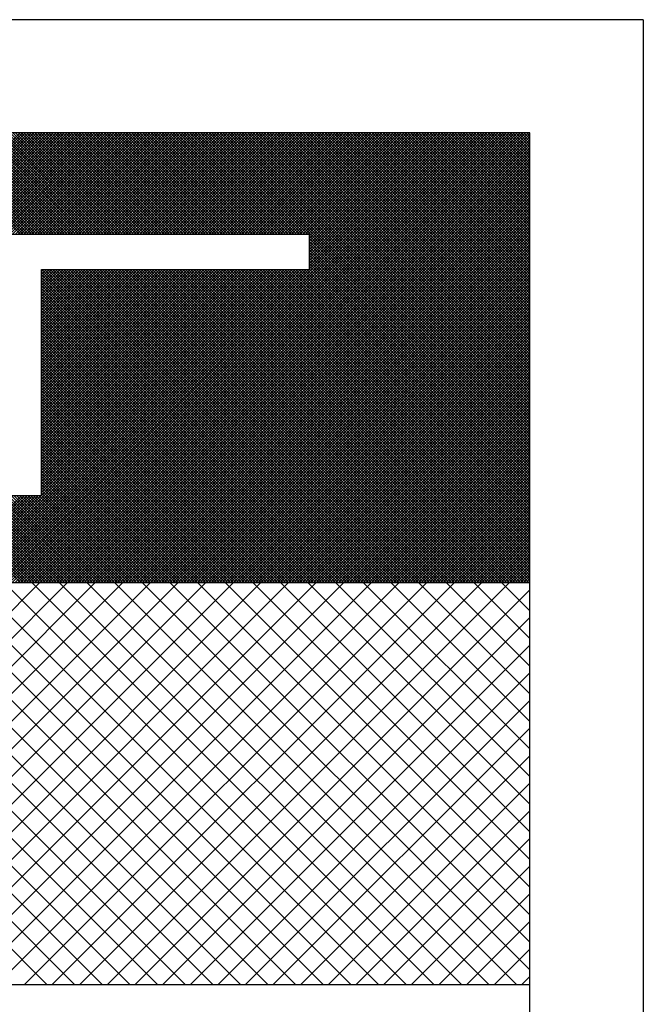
# Model space of a CAD drawing. Extents: x 0 to 210, y 0 to 297.
# Tile 34 of 68: x 150.444 to 151.393, y 188.997 to 190.495. Entities that reach past the tile are written whole.
import ezdxf

# ---------------------------------------------------------------- set-up
doc = ezdxf.new("R2010")
doc.units = 0
doc.layers.get('0').update_dxf_attribs({"linetype": 'CONTINUOUS'})
doc.layers.add('ET$1A---_TEKST', color=7, linetype='CONTINUOUS')

# ---------------------------------------------------------------- blocks, each defined once
blk = doc.blocks.new('*X0')
at = {"color": 0}
for p, q in [((606.654, 2309.311), (613.189, 2315.845)), ((613.314, 2309.311), (606.779, 2315.845)), ((607.103, 2309.311), (613.638, 2315.845)), ((613.763, 2309.311), (607.228, 2315.845)), ((607.552, 2309.311), (614.087, 2315.845)), ((614.212, 2309.311), (607.677, 2315.845)), ((608.001, 2309.311), (614.536, 2315.845)), ((614.661, 2309.311), (608.126, 2315.845)), ((608.45, 2309.311), (614.985, 2315.845)), ((615.11, 2309.311), (608.575, 2315.845)), ((608.899, 2309.311), (615.434, 2315.845)), ((615.559, 2309.311), (609.024, 2315.845)), ((609.348, 2309.311), (615.883, 2315.845)), ((616.008, 2309.311), (609.473, 2315.845)), ((609.797, 2309.311), (616.332, 2315.845)), ((616.457, 2309.311), (609.922, 2315.845)), ((610.246, 2309.311), (616.781, 2315.845)), ((616.906, 2309.311), (610.371, 2315.845)), ((610.695, 2309.311), (617.23, 2315.845)), ((617.355, 2309.311), (610.82, 2315.845)), ((611.144, 2309.311), (617.679, 2315.845)), ((617.804, 2309.311), (611.269, 2315.845)), ((611.593, 2309.311), (618.128, 2315.845)), ((618.253, 2309.311), (611.718, 2315.845)), ((612.042, 2309.311), (618.577, 2315.845)), ((618.702, 2309.311), (612.167, 2315.845)), ((612.491, 2309.311), (619.026, 2315.845)), ((619.151, 2309.311), (612.616, 2315.845)), ((612.94, 2309.311), (619.475, 2315.845)), ((619.6, 2309.311), (613.065, 2315.845)), ((613.389, 2309.311), (619.924, 2315.845)), ((620.049, 2309.311), (613.514, 2315.845)), ((613.838, 2309.311), (620.373, 2315.845)), ((620.498, 2309.311), (613.963, 2315.845)), ((614.287, 2309.311), (620.822, 2315.845)), ((620.947, 2309.311), (614.412, 2315.845)), ((621.155, 2309.552), (614.861, 2315.845)), ((621.155, 2310.001), (615.31, 2315.845)), ((621.155, 2310.45), (615.759, 2315.845)), ((621.155, 2310.899), (616.208, 2315.845)), ((621.155, 2311.348), (616.658, 2315.845)), ((621.155, 2311.797), (617.107, 2315.845)), ((621.155, 2312.246), (617.556, 2315.845)), ((621.155, 2312.695), (618.005, 2315.845)), ((621.155, 2313.144), (618.454, 2315.845)), ((621.155, 2313.593), (618.903, 2315.845)), ((621.155, 2314.042), (619.352, 2315.845)), ((621.155, 2314.491), (619.801, 2315.845)), ((621.155, 2314.94), (620.25, 2315.845)), ((621.155, 2315.389), (620.699, 2315.845)), ((621.155, 2315.838), (621.148, 2315.845)), ((614.736, 2309.311), (621.155, 2315.729)), ((615.185, 2309.311), (621.155, 2315.28)), ((615.634, 2309.311), (621.155, 2314.831)), ((616.083, 2309.311), (621.155, 2314.382)), ((616.532, 2309.311), (621.155, 2313.933)), ((616.981, 2309.311), (621.155, 2313.484)), ((617.43, 2309.311), (621.155, 2313.035)), ((617.879, 2309.311), (621.155, 2312.586)), ((618.329, 2309.311), (621.155, 2312.137)), ((618.778, 2309.311), (621.155, 2311.688)), ((619.227, 2309.311), (621.155, 2311.239)), ((619.676, 2309.311), (621.155, 2310.79)), ((620.125, 2309.311), (621.155, 2310.341)), ((620.574, 2309.311), (621.155, 2309.892)), ((621.023, 2309.311), (621.155, 2309.443))]:
    blk.add_line(p, q, dxfattribs=at)

msp = doc.modelspace()

# ---------------------------------------------------------------- linework, layer by layer
for p, q in [((151.393, 190.4949), (147.4387, 190.4949)), ((150.885, 190.168), (150.0163, 190.168)), ((150.885, 190.1149), (150.885, 190.168)), ((150.4774, 189.7702), (150.4774, 190.1149)), ((150.4774, 190.1149), (150.885, 190.1149)), ((150.4774, 189.7702), (150.424, 189.7702)), ((151.2202, 189.638), (149.6811, 189.638)), ((151.2202, 189.0264), (149.6811, 189.0264))]:
    msp.add_line(p, q)
at = {"color": 0}
for p, q in [((150.4462, 189.638), (149.7615, 190.3227)), ((150.4504, 189.638), (149.7657, 190.3227)), ((150.4546, 189.638), (149.7699, 190.3227)), ((150.4588, 189.638), (149.7741, 190.3227)), ((150.463, 189.638), (149.7783, 190.3227)), ((150.4672, 189.638), (149.7825, 190.3227)), ((150.4714, 189.638), (149.7867, 190.3227)), ((150.4756, 189.638), (149.7909, 190.3227)), ((150.4798, 189.638), (149.7951, 190.3227)), ((150.484, 189.638), (149.7993, 190.3227)), ((150.4883, 189.638), (149.8035, 190.3227)), ((150.4925, 189.638), (149.8077, 190.3227)), ((150.2901, 190.168), (150.4448, 190.3227)), ((150.4458, 190.168), (150.291, 190.3227)), ((150.2943, 190.168), (150.449, 190.3227)), ((150.45, 190.168), (150.2952, 190.3227)), ((150.2985, 190.168), (150.4532, 190.3227)), ((150.4542, 190.168), (150.2994, 190.3227)), ((150.3027, 190.168), (150.4575, 190.3227)), ((150.4584, 190.168), (150.3036, 190.3227)), ((150.3069, 190.168), (150.4617, 190.3227)), ((150.4626, 190.168), (150.3078, 190.3227)), ((150.3111, 190.168), (150.4659, 190.3227)), ((150.4668, 190.168), (150.312, 190.3227)), ((150.3153, 190.168), (150.4701, 190.3227)), ((150.471, 190.168), (150.3162, 190.3227)), ((150.3195, 190.168), (150.4743, 190.3227)), ((150.4752, 190.168), (150.3204, 190.3227)), ((150.3237, 190.168), (150.4785, 190.3227)), ((150.4794, 190.168), (150.3246, 190.3227)), ((150.3279, 190.168), (150.4827, 190.3227)), ((150.4836, 190.168), (150.3288, 190.3227)), ((150.3321, 190.168), (150.4869, 190.3227)), ((150.4878, 190.168), (150.3331, 190.3227)), ((150.3363, 190.168), (150.4911, 190.3227)), ((150.492, 190.168), (150.3373, 190.3227)), ((150.3405, 190.168), (150.4953, 190.3227)), ((150.4962, 190.168), (150.3415, 190.3227)), ((150.3447, 190.168), (150.4995, 190.3227)), ((150.5004, 190.168), (150.3457, 190.3227)), ((150.3489, 190.168), (150.5037, 190.3227)), ((150.5046, 190.168), (150.3499, 190.3227)), ((150.3531, 190.168), (150.5079, 190.3227)), ((150.5088, 190.168), (150.3541, 190.3227)), ((150.3573, 190.168), (150.5121, 190.3227)), ((150.513, 190.168), (150.3583, 190.3227)), ((150.3615, 190.168), (150.5163, 190.3227)), ((150.5172, 190.168), (150.3625, 190.3227)), ((150.3657, 190.168), (150.5205, 190.3227)), ((150.5214, 190.168), (150.3667, 190.3227)), ((150.3699, 190.168), (150.5247, 190.3227)), ((150.5256, 190.168), (150.3709, 190.3227)), ((150.3741, 190.168), (150.5289, 190.3227)), ((150.5298, 190.168), (150.3751, 190.3227)), ((150.3784, 190.168), (150.5331, 190.3227)), ((150.534, 190.168), (150.3793, 190.3227)), ((150.3826, 190.168), (150.5373, 190.3227)), ((150.5382, 190.168), (150.3835, 190.3227)), ((150.3868, 190.168), (150.5415, 190.3227)), ((150.5424, 190.168), (150.3877, 190.3227)), ((150.391, 190.168), (150.5457, 190.3227)), ((150.5466, 190.168), (150.3919, 190.3227)), ((150.3952, 190.168), (150.5499, 190.3227)), ((150.5508, 190.168), (150.3961, 190.3227)), ((150.3994, 190.168), (150.5541, 190.3227)), ((150.555, 190.168), (150.4003, 190.3227)), ((150.4036, 190.168), (150.5583, 190.3227)), ((150.5592, 190.168), (150.4045, 190.3227)), ((150.4073, 189.638), (151.0921, 190.3227)), ((150.4078, 190.168), (150.5625, 190.3227)), ((150.5635, 190.168), (150.4087, 190.3227)), ((150.4115, 189.638), (151.0963, 190.3227)), ((150.412, 190.168), (150.5667, 190.3227)), ((150.5677, 190.168), (150.4129, 190.3227)), ((150.4157, 189.638), (151.1005, 190.3227)), ((150.4162, 190.168), (150.5709, 190.3227)), ((150.5719, 190.168), (150.4171, 190.3227)), ((150.4199, 189.638), (151.1047, 190.3227)), ((150.4204, 190.168), (150.5751, 190.3227)), ((150.5761, 190.168), (150.4213, 190.3227)), ((150.4241, 189.638), (151.1089, 190.3227)), ((150.4246, 190.168), (150.5793, 190.3227)), ((150.5803, 190.168), (150.4255, 190.3227)), ((150.4283, 189.638), (151.1131, 190.3227)), ((150.4288, 190.168), (150.5835, 190.3227)), ((150.5845, 190.168), (150.4297, 190.3227)), ((150.4325, 189.638), (151.1173, 190.3227)), ((150.433, 190.168), (150.5877, 190.3227)), ((150.5887, 190.168), (150.4339, 190.3227)), ((150.4367, 189.638), (151.1215, 190.3227)), ((150.4372, 190.168), (150.5919, 190.3227)), ((150.5929, 190.168), (150.4381, 190.3227)), ((150.4409, 189.638), (151.1257, 190.3227)), ((150.4414, 190.168), (150.5961, 190.3227)), ((150.5971, 190.168), (150.4423, 190.3227)), ((150.4451, 189.638), (151.1299, 190.3227)), ((150.4456, 190.168), (150.6003, 190.3227)), ((150.6013, 190.168), (150.4465, 190.3227)), ((150.4493, 189.638), (151.1341, 190.3227)), ((150.4498, 190.168), (150.6045, 190.3227)), ((150.6055, 190.168), (150.4507, 190.3227)), ((150.4536, 189.638), (151.1383, 190.3227)), ((150.454, 190.168), (150.6088, 190.3227)), ((150.6097, 190.168), (150.4549, 190.3227)), ((150.4578, 189.638), (151.1425, 190.3227)), ((150.4582, 190.168), (150.613, 190.3227)), ((150.6139, 190.168), (150.4591, 190.3227)), ((150.462, 189.638), (151.1467, 190.3227)), ((150.4624, 190.168), (150.6172, 190.3227)), ((150.6181, 190.168), (150.4633, 190.3227)), ((150.4662, 189.638), (151.1509, 190.3227)), ((150.4666, 190.168), (150.6214, 190.3227)), ((150.6223, 190.168), (150.4675, 190.3227)), ((150.4704, 189.638), (151.1551, 190.3227)), ((150.4708, 190.168), (150.6256, 190.3227)), ((150.6265, 190.168), (150.4717, 190.3227)), ((150.4746, 189.638), (151.1593, 190.3227)), ((150.475, 190.168), (150.6298, 190.3227)), ((150.6307, 190.168), (150.4759, 190.3227)), ((150.4788, 189.638), (151.1635, 190.3227)), ((150.4792, 190.168), (150.634, 190.3227)), ((150.6349, 190.168), (150.4801, 190.3227)), ((150.483, 189.638), (151.1677, 190.3227)), ((150.4834, 190.168), (150.6382, 190.3227)), ((150.6391, 190.168), (150.4844, 190.3227)), ((150.4872, 189.638), (151.1719, 190.3227)), ((150.4876, 190.168), (150.6424, 190.3227)), ((150.6433, 190.168), (150.4886, 190.3227)), ((150.4914, 189.638), (151.1761, 190.3227)), ((150.4918, 190.168), (150.6466, 190.3227)), ((150.6475, 190.168), (150.4928, 190.3227)), ((150.4956, 189.638), (151.1803, 190.3227)), ((150.496, 190.168), (150.6508, 190.3227)), ((150.6517, 190.168), (150.497, 190.3227)), ((150.4998, 189.638), (151.1845, 190.3227)), ((150.5002, 190.168), (150.655, 190.3227)), ((150.6559, 190.168), (150.5012, 190.3227)), ((150.504, 189.638), (151.1887, 190.3227)), ((150.5044, 190.168), (150.6592, 190.3227)), ((150.6601, 190.168), (150.5054, 190.3227)), ((150.5082, 189.638), (151.1929, 190.3227)), ((150.5086, 190.168), (150.6634, 190.3227)), ((150.6643, 190.168), (150.5096, 190.3227)), ((150.5124, 189.638), (151.1971, 190.3227)), ((150.5128, 190.168), (150.6676, 190.3227)), ((150.6685, 190.168), (150.5138, 190.3227)), ((150.5166, 189.638), (151.2013, 190.3227)), ((150.517, 190.168), (150.6718, 190.3227)), ((150.6727, 190.168), (150.518, 190.3227)), ((150.5208, 189.638), (151.2055, 190.3227)), ((150.5212, 190.168), (150.676, 190.3227)), ((150.6769, 190.168), (150.5222, 190.3227)), ((150.525, 189.638), (151.2097, 190.3227)), ((150.5254, 190.168), (150.6802, 190.3227)), ((150.6811, 190.168), (150.5264, 190.3227)), ((150.5292, 189.638), (151.2139, 190.3227)), ((150.5297, 190.168), (150.6844, 190.3227)), ((150.6853, 190.168), (150.5306, 190.3227)), ((150.5334, 189.638), (151.2182, 190.3227)), ((150.5339, 190.168), (150.6886, 190.3227)), ((150.6895, 190.168), (150.5348, 190.3227)), ((150.5376, 189.638), (151.2202, 190.3206)), ((150.5381, 190.168), (150.6928, 190.3227)), ((150.6937, 190.168), (150.539, 190.3227)), ((150.5423, 190.168), (150.697, 190.3227)), ((150.6979, 190.168), (150.5432, 190.3227)), ((150.5465, 190.168), (150.7012, 190.3227)), ((150.7021, 190.168), (150.5474, 190.3227)), ((150.5507, 190.168), (150.7054, 190.3227)), ((150.7063, 190.168), (150.5516, 190.3227)), ((150.5549, 190.168), (150.7096, 190.3227)), ((150.7105, 190.168), (150.5558, 190.3227)), ((150.5591, 190.168), (150.7138, 190.3227)), ((150.7148, 190.168), (150.56, 190.3227)), ((150.5633, 190.168), (150.718, 190.3227)), ((150.719, 190.168), (150.5642, 190.3227)), ((150.5675, 190.168), (150.7222, 190.3227)), ((150.7232, 190.168), (150.5684, 190.3227)), ((150.5717, 190.168), (150.7264, 190.3227)), ((150.7274, 190.168), (150.5726, 190.3227)), ((150.5759, 190.168), (150.7306, 190.3227)), ((150.7316, 190.168), (150.5768, 190.3227)), ((150.5801, 190.168), (150.7348, 190.3227)), ((150.7358, 190.168), (150.581, 190.3227)), ((150.5843, 190.168), (150.739, 190.3227)), ((150.74, 190.168), (150.5852, 190.3227)), ((150.5885, 190.168), (150.7432, 190.3227)), ((150.7442, 190.168), (150.5894, 190.3227)), ((150.5927, 190.168), (150.7474, 190.3227)), ((150.7484, 190.168), (150.5936, 190.3227)), ((150.5969, 190.168), (150.7516, 190.3227)), ((150.7526, 190.168), (150.5978, 190.3227)), ((150.6011, 190.168), (150.7558, 190.3227)), ((150.7568, 190.168), (150.602, 190.3227)), ((150.6053, 190.168), (150.7601, 190.3227)), ((150.761, 190.168), (150.6062, 190.3227)), ((150.6095, 190.168), (150.7643, 190.3227)), ((150.7652, 190.168), (150.6104, 190.3227)), ((150.6137, 190.168), (150.7685, 190.3227)), ((150.7694, 190.168), (150.6146, 190.3227)), ((150.6179, 190.168), (150.7727, 190.3227)), ((150.7736, 190.168), (150.6188, 190.3227)), ((150.6221, 190.168), (150.7769, 190.3227)), ((150.7778, 190.168), (150.623, 190.3227)), ((150.6263, 190.168), (150.7811, 190.3227)), ((150.782, 190.168), (150.6272, 190.3227)), ((150.6305, 190.168), (150.7853, 190.3227)), ((150.7862, 190.168), (150.6314, 190.3227)), ((150.6347, 190.168), (150.7895, 190.3227)), ((150.7904, 190.168), (150.6357, 190.3227)), ((150.6389, 190.168), (150.7937, 190.3227)), ((150.7946, 190.168), (150.6399, 190.3227)), ((150.6431, 190.168), (150.7979, 190.3227)), ((150.7988, 190.168), (150.6441, 190.3227)), ((150.6473, 190.168), (150.8021, 190.3227)), ((150.803, 190.168), (150.6483, 190.3227)), ((150.6515, 190.168), (150.8063, 190.3227)), ((150.8072, 190.168), (150.6525, 190.3227)), ((150.6557, 190.168), (150.8105, 190.3227)), ((150.8114, 190.168), (150.6567, 190.3227)), ((150.6599, 190.168), (150.8147, 190.3227)), ((150.8156, 190.168), (150.6609, 190.3227)), ((150.6641, 190.168), (150.8189, 190.3227)), ((150.8198, 190.168), (150.6651, 190.3227)), ((150.6683, 190.168), (150.8231, 190.3227)), ((150.824, 190.168), (150.6693, 190.3227)), ((150.6725, 190.168), (150.8273, 190.3227)), ((150.8282, 190.168), (150.6735, 190.3227)), ((150.6767, 190.168), (150.8315, 190.3227)), ((150.8324, 190.168), (150.6777, 190.3227)), ((150.681, 190.168), (150.8357, 190.3227)), ((150.8366, 190.168), (150.6819, 190.3227)), ((150.6852, 190.168), (150.8399, 190.3227)), ((150.8408, 190.168), (150.6861, 190.3227)), ((150.6894, 190.168), (150.8441, 190.3227)), ((150.845, 190.168), (150.6903, 190.3227)), ((150.6936, 190.168), (150.8483, 190.3227)), ((150.8492, 190.168), (150.6945, 190.3227)), ((150.6978, 190.168), (150.8525, 190.3227)), ((150.8534, 190.168), (150.6987, 190.3227)), ((150.702, 190.168), (150.8567, 190.3227)), ((150.8576, 190.168), (150.7029, 190.3227)), ((150.7062, 190.168), (150.8609, 190.3227)), ((150.8618, 190.168), (150.7071, 190.3227)), ((150.7104, 190.168), (150.8651, 190.3227)), ((150.866, 190.168), (150.7113, 190.3227)), ((150.7146, 190.168), (150.8693, 190.3227)), ((150.8703, 190.168), (150.7155, 190.3227)), ((150.7188, 190.168), (150.8735, 190.3227)), ((150.8745, 190.168), (150.7197, 190.3227)), ((150.723, 190.168), (150.8777, 190.3227)), ((150.8787, 190.168), (150.7239, 190.3227)), ((150.7272, 190.168), (150.8819, 190.3227)), ((150.8829, 190.168), (150.7281, 190.3227)), ((150.7314, 190.168), (150.8861, 190.3227)), ((151.2202, 189.8348), (150.7323, 190.3227)), ((150.7356, 190.168), (150.8903, 190.3227)), ((151.2202, 189.839), (150.7365, 190.3227)), ((150.7398, 190.168), (150.8945, 190.3227)), ((151.2202, 189.8432), (150.7407, 190.3227)), ((150.744, 190.168), (150.8987, 190.3227)), ((151.2202, 189.8474), (150.7449, 190.3227)), ((150.7482, 190.168), (150.9029, 190.3227)), ((151.2202, 189.8516), (150.7491, 190.3227)), ((150.7524, 190.168), (150.9071, 190.3227)), ((151.2202, 189.8558), (150.7533, 190.3227)), ((150.7566, 190.168), (150.9114, 190.3227)), ((151.2202, 189.86), (150.7575, 190.3227)), ((150.7608, 190.168), (150.9156, 190.3227)), ((151.2202, 189.8642), (150.7617, 190.3227)), ((150.765, 190.168), (150.9198, 190.3227)), ((151.2202, 189.8684), (150.7659, 190.3227)), ((150.7692, 190.168), (150.924, 190.3227)), ((151.2202, 189.8727), (150.7701, 190.3227)), ((150.7734, 190.168), (150.9282, 190.3227)), ((151.2202, 189.8769), (150.7743, 190.3227)), ((150.7776, 190.168), (150.9324, 190.3227)), ((151.2202, 189.8811), (150.7785, 190.3227)), ((150.7818, 190.168), (150.9366, 190.3227)), ((151.2202, 189.8853), (150.7827, 190.3227)), ((150.786, 190.168), (150.9408, 190.3227)), ((151.2202, 189.8895), (150.7869, 190.3227)), ((150.7902, 190.168), (150.945, 190.3227)), ((151.2202, 189.8937), (150.7912, 190.3227)), ((150.7944, 190.168), (150.9492, 190.3227)), ((151.2202, 189.8979), (150.7954, 190.3227)), ((150.7986, 190.168), (150.9534, 190.3227)), ((151.2202, 189.9021), (150.7996, 190.3227)), ((150.8028, 190.168), (150.9576, 190.3227)), ((151.2202, 189.9063), (150.8038, 190.3227)), ((150.807, 190.168), (150.9618, 190.3227)), ((151.2202, 189.9105), (150.808, 190.3227)), ((150.8112, 190.168), (150.966, 190.3227)), ((151.2202, 189.9147), (150.8122, 190.3227)), ((150.8154, 190.168), (150.9702, 190.3227)), ((151.2202, 189.9189), (150.8164, 190.3227)), ((150.8196, 190.168), (150.9744, 190.3227)), ((151.2202, 189.9231), (150.8206, 190.3227)), ((150.8238, 190.168), (150.9786, 190.3227)), ((151.2202, 189.9273), (150.8248, 190.3227)), ((150.828, 190.168), (150.9828, 190.3227)), ((151.2202, 189.9315), (150.829, 190.3227)), ((150.8322, 190.168), (150.987, 190.3227)), ((151.2202, 189.9357), (150.8332, 190.3227)), ((150.8365, 190.168), (150.9912, 190.3227)), ((151.2202, 189.9399), (150.8374, 190.3227)), ((150.8407, 190.168), (150.9954, 190.3227)), ((151.2202, 189.9441), (150.8416, 190.3227)), ((150.8449, 190.168), (150.9996, 190.3227)), ((151.2202, 189.9483), (150.8458, 190.3227)), ((150.8491, 190.168), (151.0038, 190.3227)), ((151.2202, 189.9525), (150.85, 190.3227)), ((150.8533, 190.168), (151.008, 190.3227)), ((151.2202, 189.9567), (150.8542, 190.3227)), ((150.8575, 190.168), (151.0122, 190.3227)), ((151.2202, 189.9609), (150.8584, 190.3227)), ((150.8617, 190.168), (151.0164, 190.3227)), ((151.2202, 189.9651), (150.8626, 190.3227)), ((150.8659, 190.168), (151.0206, 190.3227)), ((151.2202, 189.9693), (150.8668, 190.3227)), ((150.8701, 190.168), (151.0248, 190.3227)), ((151.2202, 189.9735), (150.871, 190.3227)), ((150.8743, 190.168), (151.029, 190.3227)), ((151.2202, 189.9777), (150.8752, 190.3227)), ((150.8785, 190.168), (151.0332, 190.3227)), ((151.2202, 189.9819), (150.8794, 190.3227)), ((150.8827, 190.168), (151.0374, 190.3227)), ((151.2202, 189.9861), (150.8836, 190.3227)), ((150.885, 190.1661), (151.0416, 190.3227)), ((150.885, 190.1619), (151.0458, 190.3227)), ((150.885, 190.1577), (151.05, 190.3227)), ((150.885, 190.1535), (151.0542, 190.3227)), ((150.885, 190.1493), (151.0584, 190.3227)), ((150.885, 190.1451), (151.0626, 190.3227)), ((150.885, 190.1409), (151.0669, 190.3227)), ((150.885, 190.1367), (151.0711, 190.3227)), ((150.885, 190.1325), (151.0753, 190.3227)), ((150.885, 190.1283), (151.0795, 190.3227)), ((150.885, 190.1241), (151.0837, 190.3227)), ((150.885, 190.1199), (151.0879, 190.3227)), ((151.2202, 189.9903), (150.8878, 190.3227)), ((151.2202, 189.9945), (150.892, 190.3227)), ((151.2202, 189.9987), (150.8962, 190.3227)), ((151.2202, 190.0029), (150.9004, 190.3227)), ((151.2202, 190.0071), (150.9046, 190.3227)), ((151.2202, 190.0113), (150.9088, 190.3227)), ((151.2202, 190.0155), (150.913, 190.3227)), ((151.2202, 190.0197), (150.9172, 190.3227)), ((151.2202, 190.024), (150.9214, 190.3227)), ((151.2202, 190.0282), (150.9256, 190.3227)), ((151.2202, 190.0324), (150.9298, 190.3227)), ((151.2202, 190.0366), (150.934, 190.3227)), ((151.2202, 190.0408), (150.9382, 190.3227)), ((151.2202, 190.045), (150.9425, 190.3227)), ((151.2202, 190.0492), (150.9467, 190.3227)), ((151.2202, 190.0534), (150.9509, 190.3227)), ((151.2202, 190.0576), (150.9551, 190.3227)), ((151.2202, 190.0618), (150.9593, 190.3227)), ((151.2202, 190.066), (150.9635, 190.3227)), ((151.2202, 190.0702), (150.9677, 190.3227)), ((151.2202, 190.0744), (150.9719, 190.3227)), ((151.2202, 190.0786), (150.9761, 190.3227)), ((151.2202, 190.0828), (150.9803, 190.3227)), ((151.2202, 190.087), (150.9845, 190.3227)), ((151.2202, 190.0912), (150.9887, 190.3227)), ((151.2202, 190.0954), (150.9929, 190.3227)), ((151.2202, 190.0996), (150.9971, 190.3227)), ((151.2202, 190.1038), (151.0013, 190.3227)), ((151.2202, 190.108), (151.0055, 190.3227)), ((151.2202, 190.1122), (151.0097, 190.3227)), ((151.2202, 190.1164), (151.0139, 190.3227)), ((151.2202, 190.1206), (151.0181, 190.3227)), ((151.2202, 190.1248), (151.0223, 190.3227)), ((151.2202, 190.129), (151.0265, 190.3227)), ((151.2202, 190.1332), (151.0307, 190.3227)), ((151.2202, 190.1374), (151.0349, 190.3227)), ((151.2202, 190.1416), (151.0391, 190.3227)), ((151.2202, 190.1458), (151.0433, 190.3227)), ((151.2202, 190.15), (151.0475, 190.3227)), ((151.2202, 190.1542), (151.0517, 190.3227)), ((151.2202, 190.1584), (151.0559, 190.3227)), ((151.2202, 190.1626), (151.0601, 190.3227)), ((151.2202, 190.1668), (151.0643, 190.3227)), ((151.2202, 190.171), (151.0685, 190.3227)), ((151.2202, 190.1753), (151.0727, 190.3227)), ((151.2202, 190.1795), (151.0769, 190.3227)), ((151.2202, 190.1837), (151.0811, 190.3227)), ((151.2202, 190.1879), (151.0853, 190.3227)), ((151.2202, 190.1921), (151.0895, 190.3227)), ((151.2202, 190.1963), (151.0938, 190.3227)), ((151.2202, 190.2005), (151.098, 190.3227)), ((151.2202, 190.2047), (151.1022, 190.3227)), ((151.2202, 190.2089), (151.1064, 190.3227)), ((151.2202, 190.2131), (151.1106, 190.3227)), ((151.2202, 190.2173), (151.1148, 190.3227)), ((151.2202, 190.2215), (151.119, 190.3227)), ((151.2202, 190.2257), (151.1232, 190.3227)), ((151.2202, 190.2299), (151.1274, 190.3227)), ((151.2202, 190.2341), (151.1316, 190.3227)), ((151.2202, 190.2383), (151.1358, 190.3227)), ((151.2202, 190.2425), (151.14, 190.3227)), ((151.2202, 190.2467), (151.1442, 190.3227)), ((151.2202, 190.2509), (151.1484, 190.3227)), ((151.2202, 190.2551), (151.1526, 190.3227)), ((151.2202, 190.2593), (151.1568, 190.3227)), ((151.2202, 190.2635), (151.161, 190.3227)), ((151.2202, 190.2677), (151.1652, 190.3227)), ((151.2202, 190.2719), (151.1694, 190.3227)), ((151.2202, 190.2761), (151.1736, 190.3227)), ((151.2202, 190.2803), (151.1778, 190.3227)), ((151.2202, 190.2845), (151.182, 190.3227)), ((151.2202, 190.2887), (151.1862, 190.3227)), ((151.2202, 190.2929), (151.1904, 190.3227)), ((151.2202, 190.2971), (151.1946, 190.3227)), ((151.2202, 190.3013), (151.1988, 190.3227)), ((151.2202, 190.3055), (151.203, 190.3227)), ((151.2202, 190.3097), (151.2072, 190.3227)), ((151.2202, 190.3139), (151.2114, 190.3227)), ((151.2202, 190.3181), (151.2156, 190.3227)), ((151.2202, 190.3223), (151.2198, 190.3227)), ((150.5418, 189.638), (151.2202, 190.3164)), ((150.546, 189.638), (151.2202, 190.3122)), ((150.5502, 189.638), (151.2202, 190.308)), ((150.5544, 189.638), (151.2202, 190.3038)), ((150.5586, 189.638), (151.2202, 190.2996)), ((150.5628, 189.638), (151.2202, 190.2954)), ((150.567, 189.638), (151.2202, 190.2912)), ((150.5712, 189.638), (151.2202, 190.287)), ((150.5754, 189.638), (151.2202, 190.2828)), ((150.5796, 189.638), (151.2202, 190.2786)), ((150.5838, 189.638), (151.2202, 190.2744)), ((150.588, 189.638), (151.2202, 190.2702)), ((150.5922, 189.638), (151.2202, 190.266)), ((150.5964, 189.638), (151.2202, 190.2618)), ((150.6006, 189.638), (151.2202, 190.2576)), ((150.6049, 189.638), (151.2202, 190.2534)), ((150.6091, 189.638), (151.2202, 190.2492)), ((150.6133, 189.638), (151.2202, 190.245)), ((150.6175, 189.638), (151.2202, 190.2408)), ((150.6217, 189.638), (151.2202, 190.2366)), ((150.6259, 189.638), (151.2202, 190.2324)), ((150.6301, 189.638), (151.2202, 190.2282)), ((150.6343, 189.638), (151.2202, 190.2239)), ((150.6385, 189.638), (151.2202, 190.2197)), ((150.6427, 189.638), (151.2202, 190.2155)), ((150.6469, 189.638), (151.2202, 190.2113)), ((150.6511, 189.638), (151.2202, 190.2071)), ((150.6553, 189.638), (151.2202, 190.2029)), ((150.6595, 189.638), (151.2202, 190.1987)), ((150.6637, 189.638), (151.2202, 190.1945)), ((150.6679, 189.638), (151.2202, 190.1903)), ((150.6721, 189.638), (151.2202, 190.1861)), ((150.6763, 189.638), (151.2202, 190.1819)), ((150.6805, 189.638), (151.2202, 190.1777)), ((150.6847, 189.638), (151.2202, 190.1735)), ((150.6889, 189.638), (151.2202, 190.1693)), ((150.6931, 189.638), (151.2202, 190.1651)), ((150.6973, 189.638), (151.2202, 190.1609)), ((150.7015, 189.638), (151.2202, 190.1567)), ((151.2202, 189.8306), (150.885, 190.1659)), ((151.2202, 189.8264), (150.885, 190.1617)), ((151.2202, 189.8222), (150.885, 190.1575)), ((151.2202, 189.818), (150.885, 190.1533)), ((150.7057, 189.638), (151.2202, 190.1525)), ((150.7099, 189.638), (151.2202, 190.1483)), ((150.7141, 189.638), (151.2202, 190.1441)), ((150.7183, 189.638), (151.2202, 190.1399)), ((151.2202, 189.8138), (150.885, 190.149)), ((151.2202, 189.8096), (150.885, 190.1448)), ((151.2202, 189.8054), (150.885, 190.1406)), ((150.7225, 189.638), (151.2202, 190.1357)), ((150.7267, 189.638), (151.2202, 190.1315)), ((150.7309, 189.638), (151.2202, 190.1273)), ((150.7351, 189.638), (151.2202, 190.1231)), ((151.2202, 189.8012), (150.885, 190.1364)), ((151.2202, 189.797), (150.885, 190.1322)), ((151.2202, 189.7928), (150.885, 190.128)), ((151.2202, 189.7886), (150.885, 190.1238)), ((150.4967, 189.638), (150.0198, 190.1149)), ((150.5009, 189.638), (150.024, 190.1149)), ((150.5051, 189.638), (150.0282, 190.1149)), ((150.5093, 189.638), (150.0324, 190.1149)), ((150.5135, 189.638), (150.0366, 190.1149)), ((150.5177, 189.638), (150.0408, 190.1149)), ((150.5219, 189.638), (150.045, 190.1149)), ((150.5261, 189.638), (150.0492, 190.1149)), ((150.5303, 189.638), (150.0534, 190.1149)), ((150.5345, 189.638), (150.0576, 190.1149)), ((150.5387, 189.638), (150.0618, 190.1149)), ((150.5429, 189.638), (150.066, 190.1149)), ((150.5471, 189.638), (150.0702, 190.1149)), ((150.5513, 189.638), (150.0744, 190.1149)), ((150.5555, 189.638), (150.0786, 190.1149)), ((150.3485, 189.638), (150.8254, 190.1149)), ((150.3527, 189.638), (150.8296, 190.1149)), ((150.3569, 189.638), (150.8338, 190.1149)), ((150.3611, 189.638), (150.838, 190.1149)), ((150.3653, 189.638), (150.8422, 190.1149)), ((150.3695, 189.638), (150.8464, 190.1149)), ((150.3737, 189.638), (150.8506, 190.1149)), ((150.3779, 189.638), (150.8548, 190.1149)), ((150.3821, 189.638), (150.859, 190.1149)), ((150.3863, 189.638), (150.8632, 190.1149)), ((150.3905, 189.638), (150.8674, 190.1149)), ((150.3947, 189.638), (150.8716, 190.1149)), ((150.3989, 189.638), (150.8758, 190.1149)), ((150.4031, 189.638), (150.88, 190.1149)), ((150.4774, 189.7711), (150.8212, 190.1149)), ((150.4774, 190.1115), (150.4807, 190.1149)), ((150.4774, 190.0569), (150.5354, 190.1149)), ((150.4774, 190.0653), (150.527, 190.1149)), ((150.4774, 190.0695), (150.5228, 190.1149)), ((150.4774, 190.0779), (150.5144, 190.1149)), ((150.4774, 190.0863), (150.506, 190.1149)), ((150.4774, 190.0947), (150.4975, 190.1149)), ((150.4774, 190.1031), (150.4891, 190.1149)), ((150.4774, 190.1073), (150.4849, 190.1149)), ((150.4774, 190.0989), (150.4933, 190.1149)), ((150.4774, 190.0905), (150.5017, 190.1149)), ((150.4774, 190.0821), (150.5102, 190.1149)), ((150.4774, 190.0737), (150.5186, 190.1149)), ((150.4774, 190.0611), (150.5312, 190.1149)), ((150.4774, 190.0527), (150.5396, 190.1149)), ((150.4774, 190.0485), (150.5438, 190.1149)), ((150.4774, 190.0443), (150.548, 190.1149)), ((150.4774, 190.04), (150.5522, 190.1149)), ((150.4774, 190.0358), (150.5564, 190.1149)), ((150.4774, 190.0316), (150.5606, 190.1149)), ((150.4774, 190.0274), (150.5648, 190.1149)), ((150.4774, 190.0232), (150.569, 190.1149)), ((150.4774, 190.019), (150.5732, 190.1149)), ((150.4774, 190.0148), (150.5774, 190.1149)), ((150.4774, 189.7753), (150.817, 190.1149)), ((150.4774, 189.7795), (150.8128, 190.1149)), ((150.4774, 189.7837), (150.8086, 190.1149)), ((150.4774, 189.7879), (150.8043, 190.1149)), ((150.4774, 189.7921), (150.8001, 190.1149)), ((150.4774, 189.7963), (150.7959, 190.1149)), ((150.4774, 189.8005), (150.7917, 190.1149)), ((150.4774, 189.8047), (150.7875, 190.1149)), ((150.4774, 189.8089), (150.7833, 190.1149)), ((150.4774, 189.8131), (150.7791, 190.1149)), ((150.4774, 189.8173), (150.7749, 190.1149)), ((150.4774, 189.8215), (150.7707, 190.1149)), ((150.4774, 189.8257), (150.7665, 190.1149)), ((150.4774, 189.8299), (150.7623, 190.1149)), ((150.4774, 189.8341), (150.7581, 190.1149)), ((150.4774, 189.8383), (150.7539, 190.1149)), ((150.4774, 189.8425), (150.7497, 190.1149)), ((150.4774, 189.8467), (150.7455, 190.1149)), ((150.4774, 189.8509), (150.7413, 190.1149)), ((150.4774, 189.8551), (150.7371, 190.1149)), ((150.4774, 189.8593), (150.7329, 190.1149)), ((150.4774, 189.8635), (150.7287, 190.1149)), ((150.4774, 189.8677), (150.7245, 190.1149)), ((150.4774, 189.8719), (150.7203, 190.1149)), ((150.4774, 189.8761), (150.7161, 190.1149)), ((150.4774, 189.8803), (150.7119, 190.1149)), ((150.4774, 189.8845), (150.7077, 190.1149)), ((150.4774, 189.893), (150.6993, 190.1149)), ((150.4774, 189.8887), (150.7035, 190.1149)), ((150.4774, 189.8972), (150.6951, 190.1149)), ((150.4774, 189.9014), (150.6909, 190.1149)), ((150.4774, 189.9056), (150.6867, 190.1149)), ((150.4774, 189.9098), (150.6825, 190.1149)), ((150.4774, 189.914), (150.6783, 190.1149)), ((150.4774, 189.9182), (150.6741, 190.1149)), ((150.4774, 189.9224), (150.6699, 190.1149)), ((150.4774, 189.9266), (150.6657, 190.1149)), ((150.4774, 189.9308), (150.6615, 190.1149)), ((150.4774, 189.935), (150.6573, 190.1149)), ((150.4774, 189.9392), (150.653, 190.1149)), ((150.4774, 189.9434), (150.6488, 190.1149)), ((150.4774, 189.9476), (150.6446, 190.1149)), ((150.4774, 189.9518), (150.6404, 190.1149)), ((150.4774, 189.956), (150.6362, 190.1149)), ((150.4774, 189.9602), (150.632, 190.1149)), ((150.4774, 189.9644), (150.6278, 190.1149)), ((150.4774, 189.9686), (150.6236, 190.1149)), ((150.4774, 189.9728), (150.6194, 190.1149)), ((150.4774, 189.977), (150.6152, 190.1149)), ((150.4774, 189.9812), (150.611, 190.1149)), ((150.4774, 189.9854), (150.6068, 190.1149)), ((150.4774, 189.9896), (150.6026, 190.1149)), ((150.4774, 189.9938), (150.5984, 190.1149)), ((150.4774, 189.998), (150.5942, 190.1149)), ((150.4774, 190.0022), (150.59, 190.1149)), ((150.4774, 190.0064), (150.5858, 190.1149)), ((150.4774, 190.0106), (150.5816, 190.1149)), ((150.9506, 189.638), (150.4774, 190.1112)), ((150.9548, 189.638), (150.4779, 190.1149)), ((150.959, 189.638), (150.4821, 190.1149)), ((150.9632, 189.638), (150.4863, 190.1149)), ((150.9674, 189.638), (150.4905, 190.1149)), ((150.9716, 189.638), (150.4947, 190.1149)), ((150.9758, 189.638), (150.4989, 190.1149)), ((150.98, 189.638), (150.5031, 190.1149)), ((150.9842, 189.638), (150.5073, 190.1149)), ((150.9884, 189.638), (150.5115, 190.1149)), ((150.9926, 189.638), (150.5157, 190.1149)), ((150.9968, 189.638), (150.5199, 190.1149)), ((151.001, 189.638), (150.5241, 190.1149)), ((151.0052, 189.638), (150.5283, 190.1149)), ((151.0094, 189.638), (150.5325, 190.1149)), ((151.0136, 189.638), (150.5367, 190.1149)), ((151.0178, 189.638), (150.5409, 190.1149)), ((151.022, 189.638), (150.5451, 190.1149)), ((151.0262, 189.638), (150.5493, 190.1149)), ((151.0304, 189.638), (150.5535, 190.1149)), ((151.0346, 189.638), (150.5577, 190.1149)), ((151.0388, 189.638), (150.5619, 190.1149)), ((151.043, 189.638), (150.5661, 190.1149)), ((151.0472, 189.638), (150.5703, 190.1149)), ((151.0514, 189.638), (150.5745, 190.1149)), ((151.0556, 189.638), (150.5787, 190.1149)), ((151.0598, 189.638), (150.5829, 190.1149)), ((151.064, 189.638), (150.5872, 190.1149)), ((151.0682, 189.638), (150.5914, 190.1149)), ((151.0724, 189.638), (150.5956, 190.1149)), ((151.0766, 189.638), (150.5998, 190.1149)), ((151.0808, 189.638), (150.604, 190.1149)), ((151.085, 189.638), (150.6082, 190.1149)), ((151.0892, 189.638), (150.6124, 190.1149)), ((151.0934, 189.638), (150.6166, 190.1149)), ((151.0977, 189.638), (150.6208, 190.1149)), ((151.1019, 189.638), (150.625, 190.1149)), ((151.1061, 189.638), (150.6292, 190.1149)), ((151.1103, 189.638), (150.6334, 190.1149)), ((151.1145, 189.638), (150.6376, 190.1149)), ((151.1187, 189.638), (150.6418, 190.1149)), ((151.1229, 189.638), (150.646, 190.1149)), ((151.1271, 189.638), (150.6502, 190.1149)), ((151.1313, 189.638), (150.6544, 190.1149)), ((151.1355, 189.638), (150.6586, 190.1149)), ((151.1397, 189.638), (150.6628, 190.1149)), ((151.1439, 189.638), (150.667, 190.1149)), ((151.1481, 189.638), (150.6712, 190.1149)), ((151.1523, 189.638), (150.6754, 190.1149)), ((151.1565, 189.638), (150.6796, 190.1149)), ((151.1607, 189.638), (150.6838, 190.1149)), ((151.1649, 189.638), (150.688, 190.1149)), ((151.1691, 189.638), (150.6922, 190.1149)), ((151.1733, 189.638), (150.6964, 190.1149)), ((151.1775, 189.638), (150.7006, 190.1149)), ((151.1817, 189.638), (150.7048, 190.1149)), ((151.1859, 189.638), (150.709, 190.1149)), ((151.1901, 189.638), (150.7132, 190.1149)), ((151.1943, 189.638), (150.7174, 190.1149)), ((151.1985, 189.638), (150.7216, 190.1149)), ((151.2027, 189.638), (150.7258, 190.1149)), ((151.2069, 189.638), (150.73, 190.1149)), ((151.2111, 189.638), (150.7342, 190.1149)), ((151.2153, 189.638), (150.7384, 190.1149)), ((150.7393, 189.638), (151.2202, 190.1189)), ((151.2195, 189.638), (150.7427, 190.1149)), ((150.7435, 189.638), (151.2202, 190.1147)), ((151.2202, 189.6415), (150.7469, 190.1149)), ((150.7477, 189.638), (151.2202, 190.1105)), ((151.2202, 189.6457), (150.7511, 190.1149)), ((151.2202, 189.6499), (150.7553, 190.1149)), ((151.2202, 189.6541), (150.7595, 190.1149)), ((151.2202, 189.6583), (150.7637, 190.1149)), ((151.2202, 189.6625), (150.7679, 190.1149)), ((151.2202, 189.6667), (150.7721, 190.1149)), ((151.2202, 189.6709), (150.7763, 190.1149)), ((151.2202, 189.6751), (150.7805, 190.1149)), ((151.2202, 189.6793), (150.7847, 190.1149)), ((151.2202, 189.6835), (150.7889, 190.1149)), ((151.2202, 189.6877), (150.7931, 190.1149)), ((151.2202, 189.6919), (150.7973, 190.1149)), ((151.2202, 189.6961), (150.8015, 190.1149)), ((151.2202, 189.7003), (150.8057, 190.1149)), ((151.2202, 189.7045), (150.8099, 190.1149)), ((151.2202, 189.7087), (150.8141, 190.1149)), ((151.2202, 189.7129), (150.8183, 190.1149)), ((151.2202, 189.7171), (150.8225, 190.1149)), ((151.2202, 189.7214), (150.8267, 190.1149)), ((151.2202, 189.7256), (150.8309, 190.1149)), ((151.2202, 189.7298), (150.8351, 190.1149)), ((151.2202, 189.734), (150.8393, 190.1149)), ((151.2202, 189.7382), (150.8435, 190.1149)), ((151.2202, 189.7424), (150.8477, 190.1149)), ((151.2202, 189.7466), (150.8519, 190.1149)), ((151.2202, 189.7508), (150.8561, 190.1149)), ((151.2202, 189.755), (150.8603, 190.1149)), ((151.2202, 189.7592), (150.8645, 190.1149)), ((151.2202, 189.7634), (150.8687, 190.1149)), ((151.2202, 189.7676), (150.8729, 190.1149)), ((151.2202, 189.7718), (150.8771, 190.1149)), ((151.2202, 189.776), (150.8813, 190.1149)), ((151.2202, 189.7844), (150.885, 190.1196)), ((151.2202, 189.7802), (150.885, 190.1154)), ((150.9464, 189.638), (150.4774, 190.107)), ((150.9422, 189.638), (150.4774, 190.1028)), ((150.9379, 189.638), (150.4774, 190.0986)), ((150.9337, 189.638), (150.4774, 190.0944)), ((150.7519, 189.638), (151.2202, 190.1063)), ((150.7561, 189.638), (151.2202, 190.1021)), ((150.7604, 189.638), (151.2202, 190.0979)), ((150.7646, 189.638), (151.2202, 190.0937)), ((150.9295, 189.638), (150.4774, 190.0902)), ((150.9253, 189.638), (150.4774, 190.086)), ((150.9211, 189.638), (150.4774, 190.0818)), ((150.7688, 189.638), (151.2202, 190.0895)), ((150.773, 189.638), (151.2202, 190.0853)), ((150.7772, 189.638), (151.2202, 190.0811)), ((150.9169, 189.638), (150.4774, 190.0776)), ((150.9127, 189.638), (150.4774, 190.0734)), ((150.9085, 189.638), (150.4774, 190.0692)), ((150.9043, 189.638), (150.4774, 190.065)), ((150.7814, 189.638), (151.2202, 190.0769)), ((150.7856, 189.638), (151.2202, 190.0727)), ((150.7898, 189.638), (151.2202, 190.0684)), ((150.794, 189.638), (151.2202, 190.0642)), ((150.9001, 189.638), (150.4774, 190.0608)), ((150.8959, 189.638), (150.4774, 190.0566)), ((150.8917, 189.638), (150.4774, 190.0524)), ((150.8875, 189.638), (150.4774, 190.0481)), ((150.7982, 189.638), (151.2202, 190.06)), ((150.8024, 189.638), (151.2202, 190.0558)), ((150.8066, 189.638), (151.2202, 190.0516)), ((150.8833, 189.638), (150.4774, 190.0439)), ((150.8791, 189.638), (150.4774, 190.0397)), ((150.8749, 189.638), (150.4774, 190.0355)), ((150.8108, 189.638), (151.2202, 190.0474)), ((150.815, 189.638), (151.2202, 190.0432)), ((150.8192, 189.638), (151.2202, 190.039)), ((150.8234, 189.638), (151.2202, 190.0348)), ((150.8707, 189.638), (150.4774, 190.0313)), ((150.8665, 189.638), (150.4774, 190.0271)), ((150.8623, 189.638), (150.4774, 190.0229)), ((150.8581, 189.638), (150.4774, 190.0187)), ((150.8276, 189.638), (151.2202, 190.0306)), ((150.8318, 189.638), (151.2202, 190.0264)), ((150.836, 189.638), (151.2202, 190.0222)), ((150.8539, 189.638), (150.4774, 190.0145)), ((150.8497, 189.638), (150.4774, 190.0103)), ((150.8455, 189.638), (150.4774, 190.0061)), ((150.8402, 189.638), (151.2202, 190.018)), ((150.8444, 189.638), (151.2202, 190.0138)), ((150.8486, 189.638), (151.2202, 190.0096)), ((150.8528, 189.638), (151.2202, 190.0054)), ((150.8413, 189.638), (150.4774, 190.0019)), ((150.8371, 189.638), (150.4774, 189.9977)), ((150.8329, 189.638), (150.4774, 189.9935)), ((150.8287, 189.638), (150.4774, 189.9893)), ((150.857, 189.638), (151.2202, 190.0012)), ((150.8612, 189.638), (151.2202, 189.997)), ((150.8654, 189.638), (151.2202, 189.9928)), ((150.8696, 189.638), (151.2202, 189.9886)), ((150.8245, 189.638), (150.4774, 189.9851)), ((150.8203, 189.638), (150.4774, 189.9809)), ((150.8161, 189.638), (150.4774, 189.9767)), ((150.8738, 189.638), (151.2202, 189.9844)), ((150.878, 189.638), (151.2202, 189.9802)), ((150.8822, 189.638), (151.2202, 189.976)), ((150.8119, 189.638), (150.4774, 189.9725)), ((150.8077, 189.638), (150.4774, 189.9683)), ((150.8035, 189.638), (150.4774, 189.9641)), ((150.7993, 189.638), (150.4774, 189.9599)), ((150.8864, 189.638), (151.2202, 189.9718)), ((150.8906, 189.638), (151.2202, 189.9676)), ((150.8948, 189.638), (151.2202, 189.9634)), ((150.899, 189.638), (151.2202, 189.9592)), ((150.7951, 189.638), (150.4774, 189.9557)), ((150.7909, 189.638), (150.4774, 189.9515)), ((150.7866, 189.638), (150.4774, 189.9473)), ((150.9032, 189.638), (151.2202, 189.955)), ((150.9074, 189.638), (151.2202, 189.9508)), ((150.9117, 189.638), (151.2202, 189.9466)), ((150.7824, 189.638), (150.4774, 189.9431)), ((150.7782, 189.638), (150.4774, 189.9389)), ((150.774, 189.638), (150.4774, 189.9347)), ((150.7698, 189.638), (150.4774, 189.9305)), ((150.9159, 189.638), (151.2202, 189.9424)), ((150.9201, 189.638), (151.2202, 189.9382)), ((150.9243, 189.638), (151.2202, 189.934)), ((150.9285, 189.638), (151.2202, 189.9298)), ((150.7656, 189.638), (150.4774, 189.9263)), ((150.7614, 189.638), (150.4774, 189.9221)), ((150.7572, 189.638), (150.4774, 189.9179)), ((150.753, 189.638), (150.4774, 189.9137)), ((150.9327, 189.638), (151.2202, 189.9256)), ((150.9369, 189.638), (151.2202, 189.9214)), ((150.9411, 189.638), (151.2202, 189.9171)), ((150.7488, 189.638), (150.4774, 189.9095)), ((150.7446, 189.638), (150.4774, 189.9053)), ((150.7404, 189.638), (150.4774, 189.9011)), ((150.9453, 189.638), (151.2202, 189.9129)), ((150.9495, 189.638), (151.2202, 189.9087)), ((150.9537, 189.638), (151.2202, 189.9045)), ((150.9579, 189.638), (151.2202, 189.9003)), ((150.7362, 189.638), (150.4774, 189.8968)), ((150.732, 189.638), (150.4774, 189.8926)), ((150.7278, 189.638), (150.4774, 189.8884)), ((150.7236, 189.638), (150.4774, 189.8842)), ((150.9621, 189.638), (151.2202, 189.8961)), ((150.9663, 189.638), (151.2202, 189.8919)), ((150.9705, 189.638), (151.2202, 189.8877)), ((150.9747, 189.638), (151.2202, 189.8835)), ((150.7194, 189.638), (150.4774, 189.88)), ((150.7152, 189.638), (150.4774, 189.8758)), ((150.711, 189.638), (150.4774, 189.8716)), ((150.9789, 189.638), (151.2202, 189.8793)), ((150.9831, 189.638), (151.2202, 189.8751)), ((150.9873, 189.638), (151.2202, 189.8709)), ((150.7068, 189.638), (150.4774, 189.8674)), ((150.7026, 189.638), (150.4774, 189.8632)), ((150.6984, 189.638), (150.4774, 189.859)), ((150.6942, 189.638), (150.4774, 189.8548)), ((150.9915, 189.638), (151.2202, 189.8667)), ((150.9957, 189.638), (151.2202, 189.8625)), ((150.9999, 189.638), (151.2202, 189.8583)), ((151.0041, 189.638), (151.2202, 189.8541)), ((150.69, 189.638), (150.4774, 189.8506)), ((150.6858, 189.638), (150.4774, 189.8464)), ((150.6816, 189.638), (150.4774, 189.8422)), ((151.0083, 189.638), (151.2202, 189.8499)), ((151.0125, 189.638), (151.2202, 189.8457)), ((151.0167, 189.638), (151.2202, 189.8415)), ((150.6774, 189.638), (150.4774, 189.838)), ((150.6732, 189.638), (150.4774, 189.8338)), ((150.669, 189.638), (150.4774, 189.8296)), ((150.6648, 189.638), (150.4774, 189.8254)), ((151.0209, 189.638), (151.2202, 189.8373)), ((151.0251, 189.638), (151.2202, 189.8331)), ((151.0293, 189.638), (151.2202, 189.8289)), ((151.0335, 189.638), (151.2202, 189.8247)), ((150.6606, 189.638), (150.4774, 189.8212)), ((150.6564, 189.638), (150.4774, 189.817)), ((150.6522, 189.638), (150.4774, 189.8128)), ((150.648, 189.638), (150.4774, 189.8086)), ((151.0377, 189.638), (151.2202, 189.8205)), ((151.0419, 189.638), (151.2202, 189.8163)), ((151.0461, 189.638), (151.2202, 189.8121)), ((150.6438, 189.638), (150.4774, 189.8044)), ((150.6396, 189.638), (150.4774, 189.8002)), ((150.6353, 189.638), (150.4774, 189.796)), ((151.0503, 189.638), (151.2202, 189.8079)), ((151.0545, 189.638), (151.2202, 189.8037)), ((151.0587, 189.638), (151.2202, 189.7995)), ((151.063, 189.638), (151.2202, 189.7953)), ((150.6311, 189.638), (150.4774, 189.7918)), ((150.6269, 189.638), (150.4774, 189.7876)), ((150.6227, 189.638), (150.4774, 189.7834)), ((150.6185, 189.638), (150.4774, 189.7792)), ((151.0672, 189.638), (151.2202, 189.7911)), ((151.0714, 189.638), (151.2202, 189.7869)), ((151.0756, 189.638), (151.2202, 189.7827)), ((150.3149, 189.638), (150.4471, 189.7702)), ((150.3191, 189.638), (150.4513, 189.7702)), ((150.3233, 189.638), (150.4555, 189.7702)), ((150.3275, 189.638), (150.4597, 189.7702)), ((150.3317, 189.638), (150.4639, 189.7702)), ((150.3359, 189.638), (150.4681, 189.7702)), ((150.3401, 189.638), (150.4723, 189.7702)), ((150.3443, 189.638), (150.4765, 189.7702)), ((150.5597, 189.638), (150.4274, 189.7702)), ((150.5639, 189.638), (150.4316, 189.7702)), ((150.5681, 189.638), (150.4358, 189.7702)), ((150.5723, 189.638), (150.44, 189.7702)), ((150.5765, 189.638), (150.4443, 189.7702)), ((150.5807, 189.638), (150.4485, 189.7702)), ((150.5849, 189.638), (150.4527, 189.7702)), ((150.5891, 189.638), (150.4569, 189.7702)), ((150.5933, 189.638), (150.4611, 189.7702)), ((150.5975, 189.638), (150.4653, 189.7702)), ((150.6017, 189.638), (150.4695, 189.7702)), ((150.6059, 189.638), (150.4737, 189.7702)), ((150.6143, 189.638), (150.4774, 189.775)), ((150.6101, 189.638), (150.4774, 189.7708)), ((151.0798, 189.638), (151.2202, 189.7785)), ((151.084, 189.638), (151.2202, 189.7743)), ((151.0882, 189.638), (151.2202, 189.7701)), ((151.0924, 189.638), (151.2202, 189.7658)), ((151.0966, 189.638), (151.2202, 189.7616)), ((151.1008, 189.638), (151.2202, 189.7574)), ((151.105, 189.638), (151.2202, 189.7532)), ((151.1092, 189.638), (151.2202, 189.749)), ((151.1134, 189.638), (151.2202, 189.7448)), ((151.1176, 189.638), (151.2202, 189.7406)), ((151.1218, 189.638), (151.2202, 189.7364)), ((151.126, 189.638), (151.2202, 189.7322)), ((151.1302, 189.638), (151.2202, 189.728)), ((151.1344, 189.638), (151.2202, 189.7238)), ((151.1386, 189.638), (151.2202, 189.7196)), ((151.1428, 189.638), (151.2202, 189.7154)), ((151.147, 189.638), (151.2202, 189.7112)), ((151.1512, 189.638), (151.2202, 189.707)), ((151.1554, 189.638), (151.2202, 189.7028)), ((151.1596, 189.638), (151.2202, 189.6986)), ((151.1638, 189.638), (151.2202, 189.6944)), ((151.168, 189.638), (151.2202, 189.6902)), ((151.1722, 189.638), (151.2202, 189.686)), ((151.1764, 189.638), (151.2202, 189.6818)), ((151.1806, 189.638), (151.2202, 189.6776)), ((151.1848, 189.638), (151.2202, 189.6734)), ((151.189, 189.638), (151.2202, 189.6692)), ((151.1932, 189.638), (151.2202, 189.665)), ((151.1974, 189.638), (151.2202, 189.6608)), ((151.2016, 189.638), (151.2202, 189.6566)), ((151.2058, 189.638), (151.2202, 189.6524)), ((151.21, 189.638), (151.2202, 189.6482)), ((151.2143, 189.638), (151.2202, 189.644)), ((151.2185, 189.638), (151.2202, 189.6398))]:
    msp.add_line(p, q, dxfattribs=at)
for points in [[(151.2202, 190.3227), (149.6811, 190.3227), (149.6811, 189.638)], [(151.2202, 189.638), (151.2202, 190.3227)], [(149.6811, 189.638), (149.6811, 185.9749), (151.2202, 185.9749), (151.2202, 189.638)]]:
    msp.add_lwpolyline(points)
at = {"layer": 'ET$1A---_TEKST'}
msp.add_line((151.393, 190.4949), (151.393, 185.8149), dxfattribs=at)
msp.add_line((151.393, 190.4949), (151.393, 185.8149), dxfattribs=at)

# ---------------------------------------------------------------- block references
at = {"xscale": 0.09360000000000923, "yscale": 0.09360000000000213, "zscale": 0.0936}
msp.add_blockref('*X0', (93.0801, -27.1251), dxfattribs=at)

doc.saveas('drawing.dxf')
